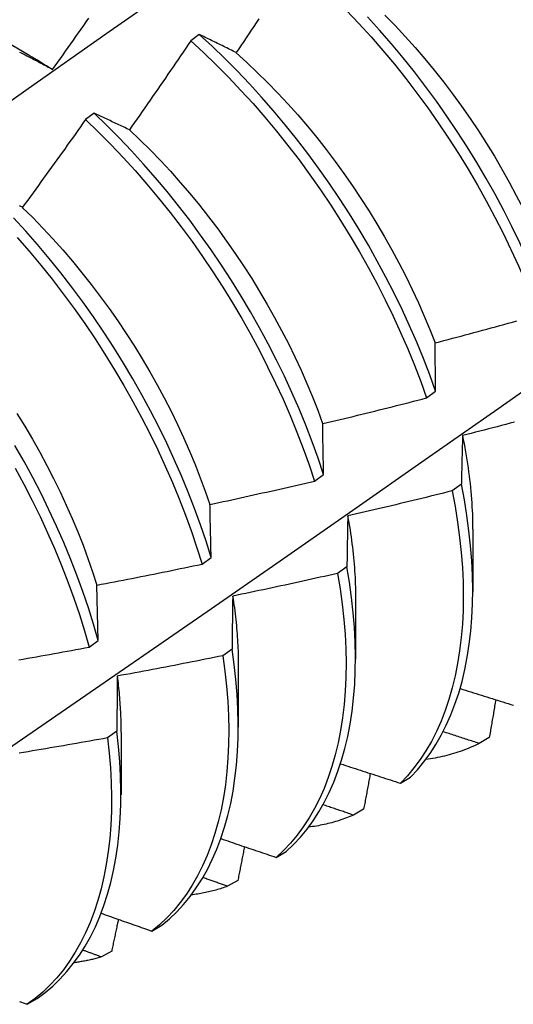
# Model space of a CAD drawing. Header units: inches. Extents: x 202.5 to 236.7, y 67 to 121.5.
# Tile 26 of 48: x 223.746 to 223.892, y 80.404 to 80.696. Entities that reach past the tile are written whole.
import ezdxf

# ---------------------------------------------------------------- set-up
doc = ezdxf.new("R2010")
doc.units = ezdxf.units.IN
doc.header["$MEASUREMENT"] = 0
doc.layers.add('Visible Edges(ANSI)', color=7, linetype='Continuous', lineweight=25)

msp = doc.modelspace()

# ---------------------------------------------------------------- linework, layer by layer
at = {"layer": 'Visible Edges(ANSI)'}
for p, q in [((223.73217, 80.69459), (223.74819, 80.68537)), ((223.79893, 80.69128), (223.79641, 80.68939)), ((223.76772, 80.6679), (223.76519, 80.66601)), ((223.86642, 80.58346), (223.8691, 80.58545)), ((223.83315, 80.55882), (223.83584, 80.56081)), ((223.87674, 80.55789), (223.874, 80.55591)), ((223.88013, 80.54454), (223.88011, 80.52605)), ((223.79976, 80.53419), (223.80246, 80.53618)), ((223.84277, 80.53341), (223.84002, 80.53144)), ((223.76898, 80.51157), (223.76857, 80.52794)), ((223.84534, 80.52445), (223.84531, 80.50596)), ((223.76627, 80.50958), (223.76898, 80.51157)), ((223.80869, 80.50898), (223.80593, 80.50701)), ((223.81054, 80.50436), (223.81051, 80.48587)), ((223.77449, 80.48461), (223.77172, 80.48264)), ((223.77574, 80.48427), (223.77572, 80.46578)), ((223.88503, 80.48273), (223.88202, 80.48101)), ((223.85864, 80.46921), (223.86162, 80.471)), ((223.84774, 80.46146), (223.84473, 80.45975)), ((223.8218, 80.44721), (223.82478, 80.44898)), ((223.81038, 80.44033), (223.80736, 80.43863)), ((223.78487, 80.42535), (223.78786, 80.42711)), ((223.77295, 80.41936), (223.76992, 80.41767)), ((223.74785, 80.40363), (223.75084, 80.40538))]:
    msp.add_line(p, q, dxfattribs=at)
at = {"layer": 'Visible Edges(ANSI)', "flags": 128}
for points in [[(223.72514, 80.65897), (223.74819, 80.67523), (223.77125, 80.69143), (223.79429, 80.70757), (223.81733, 80.72365), (223.84037, 80.73967), (223.8634, 80.75563)], [(223.84269, 80.6984), (223.84634, 80.69455), (223.84992, 80.6906), (223.85344, 80.68656), (223.85688, 80.68242), (223.86026, 80.67819), (223.86355, 80.67388), (223.86676, 80.66949), (223.86989, 80.66504), (223.87293, 80.66051), (223.87588, 80.65593), (223.87873, 80.6513), (223.88148, 80.64661), (223.88413, 80.64188), (223.88667, 80.63712), (223.88911, 80.63233), (223.89144, 80.62751), (223.89365, 80.62267), (223.89575, 80.61782), (223.89772, 80.61297), (223.89958, 80.60811)], [(223.85407, 80.69703), (223.8571, 80.69391), (223.86007, 80.69071), (223.863, 80.68744), (223.86587, 80.68409), (223.86869, 80.68067), (223.87145, 80.67719), (223.87414, 80.67364), (223.87677, 80.67004), (223.87932, 80.66638), (223.88181, 80.66268), (223.88421, 80.65892), (223.88654, 80.65513), (223.88879, 80.65129), (223.89096, 80.64743), (223.89305, 80.64354), (223.89505, 80.63962), (223.89697, 80.63568), (223.89879, 80.63173), (223.90053, 80.62777), (223.90218, 80.62381)], [(223.75542, 80.68092), (223.7562, 80.682), (223.75697, 80.68309), (223.75774, 80.68417), (223.75851, 80.68526), (223.75928, 80.68635), (223.76005, 80.68743), (223.76081, 80.68852), (223.76158, 80.68961), (223.76235, 80.6907), (223.76311, 80.69179), (223.76388, 80.69288), (223.76464, 80.69397), (223.7654, 80.69506), (223.76617, 80.69615)], [(223.8166, 80.69589), (223.81586, 80.69477), (223.81512, 80.69366), (223.81438, 80.69254), (223.81364, 80.69143), (223.81289, 80.69032), (223.81215, 80.68921), (223.81141, 80.6881), (223.81066, 80.68699), (223.80992, 80.68588)], [(223.90226, 80.61011), (223.90039, 80.61496), (223.8984, 80.61982), (223.8963, 80.62466), (223.89408, 80.6295), (223.89174, 80.63432), (223.8893, 80.63911), (223.88674, 80.64387), (223.88409, 80.64859), (223.88133, 80.65327), (223.87847, 80.65791), (223.87552, 80.66248), (223.87247, 80.667), (223.86933, 80.67145), (223.86612, 80.67583), (223.86281, 80.68014), (223.85944, 80.68436), (223.85598, 80.68849), (223.85246, 80.69253), (223.84888, 80.69647)], [(223.80992, 80.68588), (223.80945, 80.68611), (223.80898, 80.68634), (223.80852, 80.68658), (223.80805, 80.68681), (223.80759, 80.68704), (223.80713, 80.68727), (223.80666, 80.6875), (223.8062, 80.68773), (223.80574, 80.68795), (223.80528, 80.68818), (223.80482, 80.68841), (223.80436, 80.68863), (223.80391, 80.68886), (223.80345, 80.68908), (223.80299, 80.6893), (223.80254, 80.68953), (223.80208, 80.68975), (223.80163, 80.68997), (223.80118, 80.69019), (223.80073, 80.69041), (223.80028, 80.69063), (223.79983, 80.69085), (223.79938, 80.69106), (223.79893, 80.69128)], [(223.8691, 80.58545), (223.86735, 80.5903), (223.86548, 80.59516), (223.86348, 80.60001), (223.86137, 80.60486), (223.85914, 80.6097), (223.8568, 80.61451), (223.85435, 80.6193), (223.85179, 80.62406), (223.84913, 80.62878), (223.84636, 80.63346), (223.8435, 80.63809), (223.84054, 80.64266), (223.83749, 80.64718), (223.83435, 80.65162), (223.83112, 80.656), (223.82782, 80.6603), (223.82443, 80.66451), (223.82098, 80.66864), (223.81745, 80.67268), (223.81386, 80.67661), (223.81021, 80.68045), (223.8065, 80.68417), (223.80274, 80.68778), (223.79893, 80.69128)], [(223.79641, 80.68939), (223.79566, 80.68829), (223.79491, 80.68718), (223.79416, 80.68607), (223.79341, 80.68497), (223.79266, 80.68386), (223.7919, 80.68276), (223.79115, 80.68166), (223.79039, 80.68055), (223.78964, 80.67945), (223.78888, 80.67835), (223.78812, 80.67725), (223.78737, 80.67615), (223.78661, 80.67505), (223.78585, 80.67395), (223.78509, 80.67285), (223.78433, 80.67175), (223.78356, 80.67065), (223.7828, 80.66956), (223.78204, 80.66846), (223.78127, 80.66737), (223.78051, 80.66627), (223.77974, 80.66518), (223.77897, 80.66408), (223.77821, 80.66299)], [(223.79641, 80.68939), (223.80021, 80.68589), (223.80397, 80.68227), (223.80768, 80.67854), (223.81133, 80.67469), (223.81491, 80.67075), (223.81843, 80.66671), (223.82188, 80.66257), (223.82526, 80.65835), (223.82856, 80.65405), (223.83178, 80.64966), (223.83491, 80.64521), (223.83795, 80.64069), (223.84091, 80.63611), (223.84376, 80.63148), (223.84652, 80.6268), (223.84918, 80.62207), (223.85173, 80.61731), (223.85417, 80.61252), (223.8565, 80.6077), (223.85872, 80.60287), (223.86083, 80.59802), (223.86281, 80.59317), (223.86468, 80.58831), (223.86642, 80.58346)], [(223.74562, 80.68606), (223.74604, 80.68584), (223.74646, 80.68563), (223.74688, 80.68541), (223.7473, 80.6852), (223.74772, 80.68498), (223.74814, 80.68476), (223.74856, 80.68454), (223.74899, 80.68432), (223.74941, 80.6841), (223.74984, 80.68388), (223.75026, 80.68366), (223.75069, 80.68343), (223.75111, 80.68321), (223.75154, 80.68298), (223.75197, 80.68276), (223.7524, 80.68253), (223.75283, 80.6823), (223.75326, 80.68208), (223.75369, 80.68185), (223.75412, 80.68162), (223.75456, 80.68139), (223.75499, 80.68115), (223.75542, 80.68092)], [(223.74818, 80.68531), (223.74848, 80.68513), (223.74879, 80.68496), (223.74909, 80.68478), (223.74939, 80.6846), (223.74969, 80.68443), (223.74999, 80.68425), (223.7503, 80.68407), (223.7506, 80.68389), (223.7509, 80.6837), (223.7512, 80.68352), (223.7515, 80.68334), (223.75181, 80.68315), (223.75211, 80.68296), (223.75241, 80.68278), (223.75271, 80.68259), (223.75301, 80.6824), (223.75331, 80.68221), (223.75361, 80.68202), (223.75392, 80.68183), (223.75422, 80.68164), (223.75452, 80.68144), (223.75482, 80.68125), (223.75512, 80.68105), (223.75542, 80.68086)], [(223.8099, 80.68582), (223.81305, 80.68298), (223.81617, 80.68004), (223.81924, 80.67701), (223.82226, 80.6739), (223.82524, 80.67071), (223.82816, 80.66744), (223.83103, 80.66409), (223.83385, 80.66067), (223.8366, 80.65719), (223.83928, 80.65364), (223.8419, 80.65003), (223.84445, 80.64637), (223.84693, 80.64265), (223.84934, 80.6389), (223.85168, 80.6351), (223.85393, 80.63126), (223.85611, 80.62739), (223.8582, 80.6235), (223.86021, 80.61958), (223.86214, 80.61565), (223.86398, 80.6117), (223.86572, 80.60774), (223.86738, 80.60378), (223.86894, 80.59982)], [(223.77821, 80.66299), (223.77776, 80.6632), (223.77731, 80.66342), (223.77687, 80.66363), (223.77643, 80.66384), (223.77598, 80.66405), (223.77554, 80.66426), (223.7751, 80.66447), (223.77466, 80.66468), (223.77422, 80.66488), (223.77378, 80.66509), (223.77334, 80.6653), (223.7729, 80.6655), (223.77247, 80.66571), (223.77203, 80.66591), (223.77159, 80.66611), (223.77116, 80.66631), (223.77073, 80.66652), (223.77029, 80.66672), (223.76986, 80.66692), (223.76943, 80.66712), (223.769, 80.66731), (223.76857, 80.66751), (223.76814, 80.66771), (223.76772, 80.6679)], [(223.83584, 80.56081), (223.8342, 80.56565), (223.83244, 80.5705), (223.83056, 80.57536), (223.82856, 80.58021), (223.82644, 80.58506), (223.82421, 80.58989), (223.82186, 80.5947), (223.8194, 80.59949), (223.81684, 80.60425), (223.81417, 80.60897), (223.8114, 80.61364), (223.80853, 80.61827), (223.80556, 80.62284), (223.8025, 80.62735), (223.79936, 80.63179), (223.79613, 80.63617), (223.79282, 80.64046), (223.78943, 80.64467), (223.78597, 80.64879), (223.78244, 80.65282), (223.77885, 80.65675), (223.77519, 80.66058), (223.77148, 80.6643), (223.76772, 80.6679)], [(223.76519, 80.66601), (223.76442, 80.66492), (223.76365, 80.66383), (223.76288, 80.66274), (223.7621, 80.66165), (223.76133, 80.66056), (223.76055, 80.65948), (223.75978, 80.65839), (223.759, 80.6573), (223.75822, 80.65622), (223.75744, 80.65513), (223.75666, 80.65405), (223.75588, 80.65296), (223.7551, 80.65188), (223.75432, 80.6508), (223.75354, 80.64972), (223.75276, 80.64864), (223.75197, 80.64756), (223.75119, 80.64648), (223.7504, 80.6454), (223.74961, 80.64432), (223.74883, 80.64324), (223.74804, 80.64216), (223.74725, 80.64109), (223.74646, 80.64001)], [(223.76519, 80.66601), (223.76895, 80.6624), (223.77266, 80.65867), (223.77631, 80.65483), (223.7799, 80.6509), (223.78343, 80.64686), (223.78688, 80.64273), (223.79026, 80.63851), (223.79357, 80.63421), (223.79679, 80.62984), (223.79993, 80.62539), (223.80298, 80.62087), (223.80594, 80.6163), (223.8088, 80.61167), (223.81156, 80.60699), (223.81422, 80.60227), (223.81678, 80.59751), (223.81923, 80.59272), (223.82157, 80.5879), (223.8238, 80.58307), (223.82591, 80.57822), (223.8279, 80.57336), (223.82977, 80.56851), (223.83152, 80.56366), (223.83315, 80.55882)], [(223.7782, 80.66298), (223.78131, 80.66004), (223.78438, 80.65701), (223.7874, 80.65389), (223.79037, 80.65069), (223.79329, 80.64741), (223.79616, 80.64406), (223.79897, 80.64063), (223.80172, 80.63714), (223.80441, 80.63359), (223.80704, 80.62998), (223.8096, 80.62632), (223.81209, 80.62261), (223.8145, 80.61886), (223.81685, 80.61506), (223.81911, 80.61123), (223.82129, 80.60737), (223.82339, 80.60348), (223.82541, 80.59957), (223.82733, 80.59564), (223.82917, 80.5917), (223.83091, 80.58774), (223.83255, 80.58379), (223.8341, 80.57983), (223.83555, 80.57587)], [(223.74646, 80.64001), (223.74603, 80.64021), (223.74561, 80.6404)], [(223.74643, 80.63999), (223.7495, 80.63695), (223.75253, 80.63383), (223.7555, 80.63063), (223.75843, 80.62736), (223.7613, 80.62401), (223.76412, 80.62059), (223.76688, 80.61711), (223.76958, 80.61356), (223.77221, 80.60996), (223.77478, 80.60631), (223.77727, 80.6026), (223.77969, 80.59885), (223.78203, 80.59506), (223.78429, 80.59124), (223.78646, 80.58738), (223.78855, 80.58349), (223.79056, 80.57957), (223.79248, 80.57564), (223.79431, 80.57169), (223.79604, 80.56773), (223.79769, 80.56377), (223.79925, 80.55981), (223.80071, 80.55585), (223.80207, 80.5519)], [(223.80246, 80.53618), (223.80095, 80.541), (223.7993, 80.54585), (223.79754, 80.5507), (223.79565, 80.55555), (223.79364, 80.56041), (223.79151, 80.56525), (223.78927, 80.57009), (223.78692, 80.5749), (223.78445, 80.57968), (223.78188, 80.58444), (223.77921, 80.58916), (223.77643, 80.59383), (223.77355, 80.59845), (223.77058, 80.60302), (223.76752, 80.60753), (223.76437, 80.61196), (223.76114, 80.61633), (223.75782, 80.62062), (223.75443, 80.62483), (223.75097, 80.62894), (223.74743, 80.63297), (223.74383, 80.63689)], [(223.74489, 80.63104), (223.74842, 80.62701), (223.75188, 80.62289), (223.75527, 80.61867), (223.75857, 80.61438), (223.7618, 80.61001), (223.76495, 80.60556), (223.768, 80.60105), (223.77096, 80.59648), (223.77383, 80.59185), (223.7766, 80.58718), (223.77927, 80.58246), (223.78183, 80.5777), (223.78429, 80.57291), (223.78664, 80.5681), (223.78887, 80.56326), (223.79099, 80.55842), (223.79298, 80.55356), (223.79486, 80.54871), (223.79662, 80.54385), (223.79825, 80.53901), (223.79976, 80.53419)], [(223.73621, 80.4753), (223.75794, 80.49024), (223.77964, 80.5052), (223.8013, 80.52018), (223.82291, 80.53517), (223.84449, 80.55018), (223.86603, 80.56521), (223.88752, 80.58025), (223.90898, 80.5953), (223.9304, 80.61037), (223.95178, 80.62545)], [(223.86895, 80.59983), (223.87023, 80.60016), (223.87151, 80.6005), (223.87279, 80.60083), (223.87407, 80.60117), (223.87535, 80.60151), (223.87663, 80.60184), (223.87791, 80.60218), (223.87919, 80.60252), (223.88046, 80.60286), (223.88174, 80.60321), (223.88302, 80.60355), (223.88429, 80.60389), (223.88557, 80.60424), (223.88684, 80.60459), (223.88812, 80.60494), (223.88939, 80.60528), (223.89067, 80.60563), (223.89194, 80.60599), (223.89322, 80.60634)], [(223.8691, 80.58545), (223.8691, 80.58606), (223.86909, 80.58667), (223.86908, 80.58728), (223.86907, 80.58789), (223.86907, 80.5885), (223.86906, 80.58911), (223.86905, 80.58971), (223.86905, 80.59031), (223.86904, 80.59092), (223.86903, 80.59152), (223.86903, 80.59212), (223.86902, 80.59272), (223.86901, 80.59332), (223.86901, 80.59392), (223.869, 80.59451), (223.869, 80.59511), (223.86899, 80.5957), (223.86898, 80.5963), (223.86898, 80.59689), (223.86897, 80.59748), (223.86897, 80.59807), (223.86896, 80.59866), (223.86896, 80.59924), (223.86895, 80.59983)], [(223.83559, 80.57586), (223.83687, 80.57616), (223.83816, 80.57647), (223.83945, 80.57677), (223.84074, 80.57708), (223.84202, 80.57739), (223.84331, 80.5777), (223.8446, 80.57801), (223.84588, 80.57832), (223.84717, 80.57864), (223.84846, 80.57895), (223.84974, 80.57927), (223.85103, 80.57958), (223.85231, 80.5799), (223.85359, 80.58022), (223.85488, 80.58054), (223.85616, 80.58086), (223.85744, 80.58118), (223.85873, 80.5815), (223.86001, 80.58183), (223.86129, 80.58215), (223.86257, 80.58248), (223.86386, 80.5828), (223.86514, 80.58313), (223.86642, 80.58346)], [(223.74482, 80.57885), (223.74716, 80.57505), (223.74942, 80.57122), (223.75159, 80.56735), (223.75369, 80.56346), (223.7557, 80.55954), (223.75763, 80.55561), (223.75947, 80.55166), (223.76121, 80.5477), (223.76287, 80.54374), (223.76444, 80.53978), (223.76591, 80.53582), (223.76728, 80.53187), (223.76855, 80.52793)], [(223.83584, 80.56081), (223.83583, 80.56145), (223.83582, 80.56209), (223.8358, 80.56272), (223.83579, 80.56336), (223.83578, 80.56399), (223.83577, 80.56463), (223.83576, 80.56526), (223.83575, 80.56589), (223.83574, 80.56652), (223.83573, 80.56715), (223.83572, 80.56778), (223.83571, 80.56841), (223.8357, 80.56904), (223.83569, 80.56966), (223.83567, 80.57029), (223.83566, 80.57091), (223.83565, 80.57153), (223.83564, 80.57215), (223.83563, 80.57277), (223.83562, 80.57339), (223.83561, 80.57401), (223.83561, 80.57463), (223.8356, 80.57524), (223.83559, 80.57586)], [(223.8925, 80.57628), (223.89122, 80.57594), (223.88994, 80.57561), (223.88865, 80.57527), (223.88737, 80.57494), (223.88609, 80.5746), (223.8848, 80.57427), (223.88352, 80.57394), (223.88224, 80.57361), (223.88095, 80.57328), (223.87967, 80.57296), (223.87838, 80.57263), (223.8771, 80.57231)], [(223.8771, 80.57231), (223.87708, 80.57172), (223.87706, 80.57113), (223.87705, 80.57054), (223.87703, 80.56994), (223.87701, 80.56935), (223.877, 80.56876), (223.87698, 80.56816), (223.87696, 80.56757), (223.87695, 80.56697), (223.87693, 80.56637), (223.87692, 80.56577), (223.8769, 80.56517), (223.87689, 80.56457), (223.87687, 80.56397), (223.87686, 80.56336), (223.87684, 80.56276), (223.87683, 80.56215), (223.87682, 80.56155), (223.8768, 80.56094), (223.87679, 80.56033), (223.87677, 80.55972), (223.87676, 80.55911), (223.87675, 80.5585), (223.87674, 80.55789)], [(223.87706, 80.57233), (223.87731, 80.57112), (223.87755, 80.56991), (223.87777, 80.56871), (223.87799, 80.56751), (223.87819, 80.56631), (223.87838, 80.56512), (223.87857, 80.56394), (223.87874, 80.56275), (223.8789, 80.56158), (223.87905, 80.5604), (223.8792, 80.55924), (223.87933, 80.55807), (223.87945, 80.55692), (223.87956, 80.55576), (223.87966, 80.55462), (223.87975, 80.55348), (223.87982, 80.55234), (223.87989, 80.55121), (223.87995, 80.55009), (223.88, 80.54897), (223.88003, 80.54786), (223.88006, 80.54676), (223.88008, 80.54566), (223.88008, 80.54457)], [(223.76898, 80.51157), (223.76758, 80.51638), (223.76605, 80.5212), (223.7644, 80.52604), (223.76263, 80.53089), (223.76073, 80.53575), (223.75872, 80.5406), (223.75659, 80.54545), (223.75434, 80.55028), (223.75198, 80.55509), (223.74951, 80.55988), (223.74693, 80.56463), (223.74425, 80.56934)], [(223.74432, 80.56265), (223.74689, 80.55789), (223.74935, 80.5531), (223.7517, 80.54829), (223.75394, 80.54346), (223.75606, 80.53861), (223.75807, 80.53376), (223.75996, 80.5289), (223.76172, 80.52405), (223.76336, 80.51921), (223.76488, 80.51439), (223.76627, 80.50958)], [(223.80212, 80.55189), (223.80342, 80.55217), (223.80472, 80.55244), (223.80601, 80.55272), (223.80731, 80.553), (223.8086, 80.55328), (223.8099, 80.55356), (223.81119, 80.55385), (223.81248, 80.55413), (223.81378, 80.55442), (223.81507, 80.5547), (223.81636, 80.55499), (223.81766, 80.55528), (223.81895, 80.55557), (223.82024, 80.55586), (223.82153, 80.55615), (223.82282, 80.55644), (223.82412, 80.55673), (223.82541, 80.55703), (223.8267, 80.55732), (223.82799, 80.55762), (223.82928, 80.55792), (223.83057, 80.55822), (223.83186, 80.55852), (223.83315, 80.55882)], [(223.86162, 80.471), (223.86367, 80.47319), (223.86562, 80.47553), (223.86745, 80.47803), (223.86917, 80.48067), (223.87077, 80.48345), (223.87225, 80.48638), (223.87361, 80.48944), (223.87484, 80.49263), (223.87595, 80.49595), (223.87693, 80.49939), (223.87778, 80.50295), (223.8785, 80.50663), (223.87908, 80.51041), (223.87954, 80.51431), (223.87986, 80.5183), (223.88005, 80.52239), (223.88011, 80.52656), (223.88003, 80.53083), (223.87982, 80.53517), (223.87947, 80.53959), (223.87899, 80.54407), (223.87837, 80.54862), (223.87762, 80.55323), (223.87674, 80.55789)], [(223.874, 80.55591), (223.87271, 80.55558), (223.87142, 80.55526), (223.87014, 80.55494), (223.86885, 80.55463), (223.86756, 80.55431), (223.86627, 80.55399), (223.86498, 80.55368), (223.8637, 80.55336), (223.86241, 80.55305), (223.86112, 80.55274), (223.85983, 80.55243), (223.85854, 80.55212), (223.85725, 80.55181), (223.85596, 80.5515), (223.85467, 80.55119), (223.85337, 80.55089), (223.85208, 80.55058), (223.85079, 80.55028), (223.8495, 80.54998), (223.84821, 80.54968), (223.84691, 80.54938), (223.84562, 80.54908), (223.84433, 80.54878), (223.84303, 80.54849)], [(223.874, 80.55591), (223.87487, 80.55125), (223.87561, 80.54665), (223.87622, 80.54211), (223.87669, 80.53763), (223.87703, 80.53321), (223.87723, 80.52888), (223.8773, 80.52462), (223.87723, 80.52045), (223.87703, 80.51637), (223.8767, 80.51238), (223.87623, 80.5085), (223.87563, 80.50472), (223.8749, 80.50105), (223.87404, 80.4975), (223.87305, 80.49407), (223.87194, 80.49076), (223.8707, 80.48758), (223.86933, 80.48453), (223.86784, 80.48161), (223.86623, 80.47884), (223.86451, 80.47621), (223.86266, 80.47373), (223.86071, 80.47139), (223.85864, 80.46921)], [(223.80246, 80.53618), (223.80245, 80.53685), (223.80243, 80.53751), (223.80242, 80.53818), (223.8024, 80.53884), (223.80239, 80.5395), (223.80238, 80.54016), (223.80236, 80.54083), (223.80235, 80.54148), (223.80233, 80.54214), (223.80232, 80.5428), (223.8023, 80.54346), (223.80229, 80.54411), (223.80228, 80.54477), (223.80226, 80.54542), (223.80225, 80.54607), (223.80223, 80.54672), (223.80222, 80.54737), (223.80221, 80.54802), (223.80219, 80.54867), (223.80218, 80.54931), (223.80216, 80.54996), (223.80215, 80.5506), (223.80214, 80.55125), (223.80212, 80.55189)], [(223.84303, 80.54849), (223.84302, 80.54787), (223.84301, 80.54725), (223.84299, 80.54664), (223.84298, 80.54602), (223.84297, 80.5454), (223.84296, 80.54478), (223.84295, 80.54415), (223.84293, 80.54353), (223.84292, 80.5429), (223.84291, 80.54228), (223.8429, 80.54165), (223.84289, 80.54102), (223.84288, 80.5404), (223.84287, 80.53977), (223.84286, 80.53914), (223.84285, 80.5385), (223.84284, 80.53787), (223.84283, 80.53724), (223.84282, 80.5366), (223.84281, 80.53597), (223.8428, 80.53533), (223.84279, 80.53469), (223.84278, 80.53405), (223.84277, 80.53341)], [(223.84298, 80.54851), (223.84317, 80.54746), (223.84335, 80.54642), (223.84352, 80.54538), (223.84369, 80.54434), (223.84385, 80.54331), (223.844, 80.54228), (223.84414, 80.54125), (223.84427, 80.54023), (223.8444, 80.53921), (223.84452, 80.53819), (223.84463, 80.53718), (223.84473, 80.53618), (223.84482, 80.53518), (223.84491, 80.53418), (223.84499, 80.53318), (223.84505, 80.53219), (223.84512, 80.53121), (223.84517, 80.53023), (223.84521, 80.52926), (223.84525, 80.52829), (223.84528, 80.52732), (223.8453, 80.52636), (223.84531, 80.52541), (223.84532, 80.52446)], [(223.76857, 80.52794), (223.76987, 80.52819), (223.77117, 80.52844), (223.77247, 80.52869), (223.77378, 80.52894), (223.77508, 80.52919), (223.77638, 80.52944), (223.77768, 80.5297), (223.77898, 80.52995), (223.78028, 80.53021), (223.78158, 80.53047), (223.78288, 80.53073), (223.78418, 80.53099), (223.78548, 80.53125), (223.78678, 80.53151), (223.78808, 80.53177), (223.78938, 80.53204), (223.79068, 80.5323), (223.79198, 80.53257), (223.79328, 80.53284), (223.79457, 80.53311), (223.79587, 80.53338), (223.79717, 80.53365), (223.79847, 80.53392), (223.79976, 80.53419)], [(223.82478, 80.44898), (223.82694, 80.45103), (223.82899, 80.45323), (223.83093, 80.45559), (223.83276, 80.45809), (223.83447, 80.46074), (223.83606, 80.46353), (223.83753, 80.46646), (223.83888, 80.46953), (223.84011, 80.47273), (223.84121, 80.47606), (223.84218, 80.47951), (223.84302, 80.48307), (223.84374, 80.48676), (223.84432, 80.49055), (223.84477, 80.49445), (223.84508, 80.49845), (223.84526, 80.50254), (223.84531, 80.50672), (223.84522, 80.51099), (223.845, 80.51534), (223.84465, 80.51976), (223.84416, 80.52425), (223.84353, 80.5288), (223.84277, 80.53341)], [(223.84002, 80.53144), (223.83873, 80.53114), (223.83743, 80.53085), (223.83614, 80.53056), (223.83484, 80.53027), (223.83355, 80.52998), (223.83225, 80.52969), (223.83095, 80.52941), (223.82966, 80.52912), (223.82836, 80.52884), (223.82706, 80.52855), (223.82576, 80.52827), (223.82447, 80.52799), (223.82317, 80.52771), (223.82187, 80.52743), (223.82057, 80.52716), (223.81927, 80.52688), (223.81797, 80.5266), (223.81667, 80.52633), (223.81537, 80.52606), (223.81407, 80.52578), (223.81277, 80.52551), (223.81147, 80.52524), (223.81017, 80.52498), (223.80887, 80.52471)], [(223.84002, 80.53144), (223.84077, 80.52683), (223.84139, 80.52228), (223.84187, 80.5178), (223.84221, 80.51338), (223.84242, 80.50904), (223.8425, 80.50478), (223.84244, 80.5006), (223.84225, 80.49652), (223.84192, 80.49253), (223.84147, 80.48864), (223.84087, 80.48485), (223.84015, 80.48118), (223.8393, 80.47762), (223.83832, 80.47418), (223.83721, 80.47086), (223.83597, 80.46767), (223.83462, 80.46461), (223.83313, 80.46169), (223.83153, 80.45891), (223.82981, 80.45627), (223.82798, 80.45378), (223.82603, 80.45144), (223.82397, 80.44925), (223.8218, 80.44721)], [(223.80887, 80.52471), (223.80886, 80.52406), (223.80885, 80.52342), (223.80884, 80.52278), (223.80883, 80.52213), (223.80882, 80.52148), (223.80881, 80.52083), (223.80881, 80.52018), (223.8088, 80.51953), (223.80879, 80.51888), (223.80878, 80.51823), (223.80877, 80.51757), (223.80877, 80.51692), (223.80876, 80.51626), (223.80875, 80.51561), (223.80875, 80.51495), (223.80874, 80.51429), (223.80873, 80.51363), (223.80873, 80.51297), (223.80872, 80.51231), (223.80871, 80.51165), (223.80871, 80.51098), (223.8087, 80.51032), (223.8087, 80.50965), (223.80869, 80.50898)], [(223.80885, 80.52471), (223.80899, 80.52383), (223.80912, 80.52295), (223.80925, 80.52207), (223.80937, 80.5212), (223.80948, 80.52033), (223.80959, 80.51946), (223.80969, 80.51859), (223.80979, 80.51773), (223.80988, 80.51687), (223.80996, 80.51602), (223.81004, 80.51517), (223.81011, 80.51432), (223.81018, 80.51347), (223.81024, 80.51263), (223.81029, 80.51179), (223.81034, 80.51095), (223.81038, 80.51012), (223.81042, 80.50929), (223.81045, 80.50846), (223.81047, 80.50764), (223.81049, 80.50682), (223.8105, 80.50601), (223.81051, 80.5052), (223.81051, 80.50439)], [(223.74538, 80.50579), (223.74669, 80.50602), (223.74799, 80.50625), (223.7493, 80.50648), (223.75061, 80.50672), (223.75191, 80.50695), (223.75322, 80.50718), (223.75453, 80.50742), (223.75583, 80.50766), (223.75714, 80.50789), (223.75844, 80.50813), (223.75975, 80.50837), (223.76105, 80.50861), (223.76235, 80.50885), (223.76366, 80.5091), (223.76496, 80.50934), (223.76627, 80.50958)], [(223.78786, 80.42711), (223.79012, 80.42901), (223.79227, 80.43107), (223.79431, 80.43328), (223.79625, 80.43564), (223.79807, 80.43815), (223.79977, 80.44081), (223.80135, 80.44361), (223.80282, 80.44655), (223.80416, 80.44963), (223.80538, 80.45283), (223.80647, 80.45617), (223.80744, 80.45962), (223.80827, 80.4632), (223.80898, 80.46689), (223.80955, 80.47069), (223.80999, 80.47459), (223.8103, 80.4786), (223.81047, 80.4827), (223.81051, 80.48688), (223.81042, 80.49116), (223.81019, 80.49551), (223.80982, 80.49993), (223.80932, 80.50443), (223.80869, 80.50898)], [(223.80593, 80.50701), (223.80463, 80.50675), (223.80333, 80.50648), (223.80202, 80.50622), (223.80072, 80.50596), (223.79942, 80.5057), (223.79811, 80.50544), (223.79681, 80.50518), (223.7955, 80.50493), (223.7942, 80.50467), (223.7929, 80.50442), (223.79159, 80.50416), (223.79028, 80.50391), (223.78898, 80.50366), (223.78767, 80.50341), (223.78637, 80.50316), (223.78506, 80.50291), (223.78375, 80.50267), (223.78245, 80.50242), (223.78114, 80.50218), (223.77983, 80.50193), (223.77852, 80.50169), (223.77722, 80.50145), (223.77591, 80.50121), (223.7746, 80.50097)], [(223.80593, 80.50701), (223.80655, 80.50246), (223.80704, 80.49797), (223.8074, 80.49355), (223.80762, 80.48921), (223.8077, 80.48494), (223.80765, 80.48076), (223.80747, 80.47667), (223.80715, 80.47267), (223.8067, 80.46877), (223.80612, 80.46498), (223.8054, 80.4613), (223.80456, 80.45773), (223.80358, 80.45429), (223.80248, 80.45096), (223.80125, 80.44776), (223.7999, 80.4447), (223.79843, 80.44177), (223.79683, 80.43898), (223.79512, 80.43633), (223.79329, 80.43383), (223.79135, 80.43148), (223.7893, 80.42928), (223.78714, 80.42724), (223.78487, 80.42535)], [(223.7746, 80.50097), (223.77459, 80.5003), (223.77459, 80.49963), (223.77458, 80.49896), (223.77458, 80.49828), (223.77457, 80.49761), (223.77457, 80.49694), (223.77456, 80.49626), (223.77456, 80.49558), (223.77455, 80.4949), (223.77455, 80.49422), (223.77454, 80.49354), (223.77454, 80.49286), (223.77453, 80.49218), (223.77453, 80.4915), (223.77452, 80.49081), (223.77452, 80.49013), (223.77452, 80.48944), (223.77451, 80.48875), (223.77451, 80.48806), (223.7745, 80.48737), (223.7745, 80.48668), (223.7745, 80.48599), (223.77449, 80.4853), (223.77449, 80.48461)], [(223.77456, 80.501), (223.77466, 80.50028), (223.77474, 80.49956), (223.77483, 80.49885), (223.77491, 80.49813), (223.77499, 80.49742), (223.77506, 80.49671), (223.77513, 80.496), (223.77519, 80.4953), (223.77525, 80.49459), (223.77531, 80.49389), (223.77536, 80.49319), (223.77541, 80.4925), (223.77545, 80.4918), (223.77549, 80.49111), (223.77553, 80.49042), (223.77556, 80.48973), (223.77559, 80.48904), (223.77562, 80.48836), (223.77564, 80.48768), (223.77565, 80.487), (223.77567, 80.48632), (223.77567, 80.48565), (223.77568, 80.48498), (223.77568, 80.48431)], [(223.87634, 80.49726), (223.87713, 80.49701), (223.87792, 80.49676), (223.87871, 80.49651), (223.87951, 80.49627), (223.8803, 80.49602), (223.88109, 80.49577), (223.88188, 80.49552), (223.88268, 80.49528), (223.88347, 80.49503), (223.88426, 80.49478), (223.88505, 80.49454), (223.88585, 80.49429), (223.88664, 80.49404), (223.88744, 80.4938), (223.88823, 80.49355), (223.88903, 80.49331), (223.88982, 80.49306), (223.89061, 80.49282), (223.89141, 80.49257), (223.89221, 80.49233)], [(223.88694, 80.49395), (223.88686, 80.49348), (223.88678, 80.49302), (223.8867, 80.49255), (223.88662, 80.49208), (223.88655, 80.49162), (223.88647, 80.49115), (223.88639, 80.49068), (223.88631, 80.49022), (223.88623, 80.48975), (223.88615, 80.48928), (223.88607, 80.48881), (223.88599, 80.48835), (223.88591, 80.48788), (223.88583, 80.48741), (223.88575, 80.48694), (223.88567, 80.48648), (223.88559, 80.48601), (223.88551, 80.48554), (223.88543, 80.48507), (223.88535, 80.48461), (223.88527, 80.48414), (223.88519, 80.48367), (223.88511, 80.4832), (223.88503, 80.48273)], [(223.75084, 80.40538), (223.7532, 80.40713), (223.75545, 80.40904), (223.7576, 80.4111), (223.75963, 80.41332), (223.76156, 80.41569), (223.76337, 80.41821), (223.76507, 80.42088), (223.76665, 80.42369), (223.7681, 80.42664), (223.76944, 80.42972), (223.77065, 80.43294), (223.77173, 80.43628), (223.77269, 80.43974), (223.77352, 80.44332), (223.77421, 80.44702), (223.77478, 80.45083), (223.77521, 80.45474), (223.77551, 80.45875), (223.77568, 80.46285), (223.77571, 80.46704), (223.77561, 80.47132), (223.77537, 80.47568), (223.775, 80.48011), (223.77449, 80.48461)], [(223.88202, 80.48101), (223.88157, 80.48115), (223.88112, 80.4813), (223.88068, 80.48144), (223.88023, 80.48159), (223.87978, 80.48173), (223.87934, 80.48187), (223.87889, 80.48202), (223.87844, 80.48216), (223.878, 80.48231), (223.87755, 80.48245), (223.87711, 80.4826), (223.87666, 80.48274), (223.87621, 80.48289), (223.87577, 80.48303), (223.87532, 80.48318), (223.87488, 80.48332), (223.87443, 80.48347), (223.87399, 80.48361), (223.87354, 80.48376), (223.87309, 80.4839), (223.87265, 80.48405), (223.8722, 80.48419), (223.87176, 80.48434), (223.87131, 80.48448)], [(223.77172, 80.48264), (223.77041, 80.4824), (223.7691, 80.48217), (223.76779, 80.48193), (223.76648, 80.4817), (223.76517, 80.48147), (223.76386, 80.48124), (223.76255, 80.48101), (223.76124, 80.48078), (223.75993, 80.48055), (223.75862, 80.48033), (223.75731, 80.4801), (223.75599, 80.47988), (223.75468, 80.47966), (223.75337, 80.47944), (223.75206, 80.47922), (223.75074, 80.479), (223.74943, 80.47878), (223.74812, 80.47856), (223.7468, 80.47835), (223.74549, 80.47813)], [(223.77172, 80.48264), (223.77222, 80.47815), (223.77258, 80.47372), (223.77281, 80.46937), (223.7729, 80.4651), (223.77286, 80.46091), (223.77268, 80.45681), (223.77237, 80.45281), (223.77193, 80.44891), (223.77135, 80.44511), (223.77065, 80.44142), (223.76981, 80.43785), (223.76884, 80.4344), (223.76775, 80.43106), (223.76653, 80.42786), (223.76519, 80.42479), (223.76372, 80.42185), (223.76213, 80.41905), (223.76043, 80.41639), (223.7586, 80.41388), (223.75667, 80.41152), (223.75462, 80.40932), (223.75247, 80.40726), (223.75021, 80.40537), (223.74785, 80.40363)], [(223.88202, 80.48101), (223.88141, 80.48071), (223.8808, 80.48041), (223.88018, 80.48013), (223.87956, 80.47985), (223.87893, 80.47958), (223.8783, 80.47933), (223.87766, 80.47908), (223.87702, 80.47884), (223.87638, 80.47861), (223.87573, 80.47839), (223.87507, 80.47817), (223.87441, 80.47797), (223.87375, 80.47778), (223.87308, 80.47759), (223.87241, 80.47742), (223.87173, 80.47725), (223.87105, 80.47709), (223.87037, 80.47695), (223.86968, 80.47681), (223.86899, 80.47668), (223.86829, 80.47656), (223.86759, 80.47645), (223.86688, 80.47635), (223.86617, 80.47626)], [(223.84087, 80.47497), (223.84161, 80.47473), (223.84235, 80.47449), (223.84308, 80.47425), (223.84382, 80.47401), (223.84456, 80.47376), (223.8453, 80.47352), (223.84604, 80.47328), (223.84678, 80.47304), (223.84752, 80.4728), (223.84826, 80.47256), (223.849, 80.47232), (223.84974, 80.47208), (223.85048, 80.47184), (223.85122, 80.4716), (223.85197, 80.47136), (223.85271, 80.47112), (223.85345, 80.47088), (223.85419, 80.47064), (223.85493, 80.4704), (223.85567, 80.47017), (223.85642, 80.46993), (223.85716, 80.46969), (223.8579, 80.46945), (223.85864, 80.46921)], [(223.84969, 80.4721), (223.84961, 80.47165), (223.84953, 80.47121), (223.84945, 80.47077), (223.84937, 80.47033), (223.84929, 80.46988), (223.84921, 80.46944), (223.84913, 80.469), (223.84905, 80.46855), (223.84897, 80.46811), (223.84889, 80.46767), (223.8488, 80.46722), (223.84872, 80.46678), (223.84864, 80.46634), (223.84856, 80.46589), (223.84848, 80.46545), (223.8484, 80.46501), (223.84832, 80.46456), (223.84823, 80.46412), (223.84815, 80.46368), (223.84807, 80.46323), (223.84799, 80.46279), (223.84791, 80.46235), (223.84783, 80.4619), (223.84774, 80.46146)], [(223.84473, 80.45975), (223.84435, 80.45987), (223.84397, 80.46), (223.84359, 80.46013), (223.84322, 80.46026), (223.84284, 80.46038), (223.84246, 80.46051), (223.84208, 80.46064), (223.84171, 80.46077), (223.84133, 80.46089), (223.84095, 80.46102), (223.84057, 80.46115), (223.8402, 80.46128), (223.83982, 80.4614), (223.83944, 80.46153), (223.83906, 80.46166), (223.83869, 80.46179), (223.83831, 80.46192), (223.83793, 80.46204), (223.83756, 80.46217), (223.83718, 80.4623), (223.8368, 80.46243), (223.83643, 80.46256), (223.83605, 80.46269), (223.83567, 80.46281)], [(223.84473, 80.45975), (223.84421, 80.45952), (223.84368, 80.45931), (223.84316, 80.4591), (223.84263, 80.4589), (223.84209, 80.4587), (223.84156, 80.45851), (223.84101, 80.45832), (223.84047, 80.45815), (223.83993, 80.45797), (223.83938, 80.45781), (223.83882, 80.45765), (223.83827, 80.4575), (223.83771, 80.45735), (223.83715, 80.45721), (223.83658, 80.45708), (223.83602, 80.45695), (223.83545, 80.45683), (223.83487, 80.45672), (223.8343, 80.45661), (223.83372, 80.45651), (223.83314, 80.45641), (223.83255, 80.45632), (223.83196, 80.45624), (223.83138, 80.45616)], [(223.80536, 80.45277), (223.80604, 80.45253), (223.80672, 80.4523), (223.80741, 80.45207), (223.80809, 80.45183), (223.80877, 80.4516), (223.80946, 80.45137), (223.81014, 80.45114), (223.81083, 80.45091), (223.81151, 80.45067), (223.8122, 80.45044), (223.81288, 80.45021), (223.81357, 80.44998), (223.81425, 80.44975), (223.81494, 80.44952), (223.81562, 80.44929), (223.81631, 80.44905), (223.817, 80.44882), (223.81768, 80.44859), (223.81837, 80.44836), (223.81906, 80.44813), (223.81974, 80.4479), (223.82043, 80.44767), (223.82112, 80.44744), (223.8218, 80.44721)], [(223.81235, 80.45039), (223.81227, 80.44997), (223.81219, 80.44955), (223.81211, 80.44913), (223.81203, 80.44872), (223.81194, 80.4483), (223.81186, 80.44788), (223.81178, 80.44746), (223.8117, 80.44704), (223.81162, 80.44662), (223.81154, 80.4462), (223.81145, 80.44578), (223.81137, 80.44536), (223.81129, 80.44494), (223.81121, 80.44453), (223.81113, 80.44411), (223.81104, 80.44369), (223.81096, 80.44327), (223.81088, 80.44285), (223.8108, 80.44243), (223.81071, 80.44201), (223.81063, 80.44159), (223.81055, 80.44117), (223.81047, 80.44075), (223.81038, 80.44033)], [(223.80736, 80.43863), (223.80705, 80.43874), (223.80675, 80.43885), (223.80644, 80.43896), (223.80614, 80.43906), (223.80583, 80.43917), (223.80552, 80.43928), (223.80522, 80.43939), (223.80491, 80.43949), (223.8046, 80.4396), (223.8043, 80.43971), (223.80399, 80.43982), (223.80369, 80.43993), (223.80338, 80.44003), (223.80307, 80.44014), (223.80277, 80.44025), (223.80246, 80.44036), (223.80216, 80.44047), (223.80185, 80.44057), (223.80154, 80.44068), (223.80124, 80.44079), (223.80093, 80.4409), (223.80063, 80.44101), (223.80032, 80.44112), (223.80002, 80.44122)], [(223.80736, 80.43863), (223.80693, 80.43848), (223.8065, 80.43833), (223.80607, 80.43819), (223.80564, 80.43804), (223.8052, 80.43791), (223.80477, 80.43777), (223.80433, 80.43764), (223.80389, 80.43752), (223.80344, 80.4374), (223.803, 80.43728), (223.80255, 80.43717), (223.8021, 80.43706), (223.80165, 80.43696), (223.8012, 80.43686), (223.80075, 80.43676), (223.80029, 80.43667), (223.79983, 80.43658), (223.79937, 80.43649), (223.79891, 80.43641), (223.79845, 80.43634), (223.79798, 80.43627), (223.79752, 80.4362), (223.79705, 80.43613), (223.79658, 80.43607)], [(223.7698, 80.43064), (223.77043, 80.43042), (223.77106, 80.4302), (223.77168, 80.42998), (223.77231, 80.42976), (223.77294, 80.42953), (223.77356, 80.42931), (223.77419, 80.42909), (223.77482, 80.42887), (223.77544, 80.42865), (223.77607, 80.42843), (223.7767, 80.42821), (223.77733, 80.42799), (223.77795, 80.42777), (223.77858, 80.42755), (223.77921, 80.42733), (223.77984, 80.42711), (223.78047, 80.42689), (223.7811, 80.42667), (223.78173, 80.42645), (223.78235, 80.42623), (223.78298, 80.42601), (223.78361, 80.42579), (223.78424, 80.42557), (223.78487, 80.42535)], [(223.77492, 80.42883), (223.77484, 80.42844), (223.77476, 80.42804), (223.77468, 80.42765), (223.7746, 80.42725), (223.77452, 80.42686), (223.77443, 80.42647), (223.77435, 80.42607), (223.77427, 80.42568), (223.77419, 80.42528), (223.7741, 80.42489), (223.77402, 80.42449), (223.77394, 80.4241), (223.77386, 80.4237), (223.77377, 80.42331), (223.77369, 80.42291), (223.77361, 80.42252), (223.77353, 80.42212), (223.77344, 80.42173), (223.77336, 80.42133), (223.77328, 80.42094), (223.7732, 80.42054), (223.77311, 80.42015), (223.77303, 80.41975), (223.77295, 80.41936)], [(223.76992, 80.41767), (223.76969, 80.41775), (223.76945, 80.41784), (223.76922, 80.41792), (223.76899, 80.41801), (223.76876, 80.41809), (223.76852, 80.41818), (223.76829, 80.41826), (223.76806, 80.41835), (223.76783, 80.41843), (223.7676, 80.41852), (223.76736, 80.4186), (223.76713, 80.41869), (223.7669, 80.41877), (223.76667, 80.41886), (223.76644, 80.41894), (223.7662, 80.41903), (223.76597, 80.41911), (223.76574, 80.4192), (223.76551, 80.41928), (223.76528, 80.41937), (223.76504, 80.41945), (223.76481, 80.41954), (223.76458, 80.41962), (223.76435, 80.41971)], [(223.76992, 80.41767), (223.76959, 80.41757), (223.76926, 80.41748), (223.76893, 80.41739), (223.7686, 80.4173), (223.76827, 80.41721), (223.76794, 80.41712), (223.7676, 80.41704), (223.76727, 80.41696), (223.76693, 80.41688), (223.7666, 80.41681), (223.76626, 80.41673), (223.76592, 80.41666), (223.76558, 80.41659), (223.76524, 80.41653), (223.7649, 80.41646), (223.76456, 80.4164), (223.76421, 80.41634), (223.76387, 80.41628), (223.76352, 80.41623), (223.76317, 80.41617), (223.76283, 80.41612), (223.76248, 80.41607), (223.76213, 80.41603), (223.76178, 80.41598)], [(223.74557, 80.40446), (223.74614, 80.40425), (223.74671, 80.40404), (223.74728, 80.40384), (223.74785, 80.40363)]]:
    msp.add_lwpolyline(points, dxfattribs=at)
at = {"layer": 'Visible Edges(ANSI)'}
for centre, major_axis, start_param, end_param in [((223.89769, 80.66956), (0.08287, -0.14354), 5.846554, 9.93506), ((223.89769, 80.66956), (0.07776, -0.13468), 0, 3.141593), ((223.89722, 80.66928), (-0.07776, 0.13468), 2.781963, 6.718398)]:
    msp.add_ellipse(centre, major_axis=major_axis, ratio=0.57735, start_param=start_param, end_param=end_param, dxfattribs=at)

doc.saveas('drawing.dxf')
